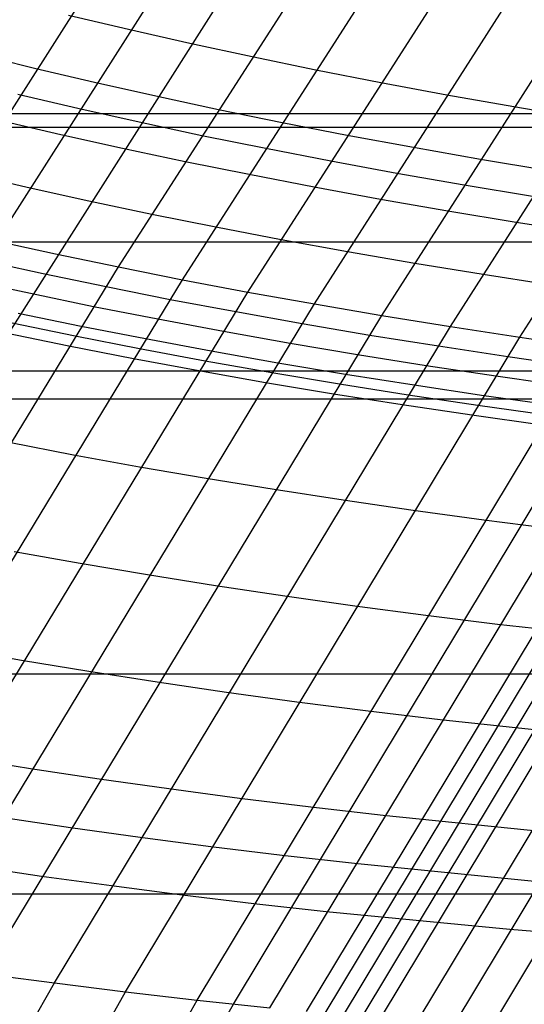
# Model space of a CAD drawing. Extents: x -260 to 296, y -277 to 294.
# Tile 79 of 241: x -167.86 to -162.47, y 103.34 to 113.86. Entities that reach past the tile are written whole.
import ezdxf

# ---------------------------------------------------------------- set-up
doc = ezdxf.new("R2010")
doc.units = 0
doc.layers.add('PREDEFINITO', color=7, linetype='CONTINUOUS')

msp = doc.modelspace()

# ---------------------------------------------------------------- linework, layer by layer
at = {"layer": 'PREDEFINITO'}
for p, q in [((-170.607, 108.732, 431.704), (-165.889, 116.125, 432.761)), ((-169.957, 108.588, 432.274), (-165.255, 115.972, 433.317)), ((-169.292, 108.448, 432.831), (-164.607, 115.821, 433.861)), ((-166.808, 111.222, 433.769), (-163.944, 115.674, 434.392)), ((-166.123, 111.086, 434.294), (-163.269, 115.531, 434.909)), ((-165.424, 110.954, 434.805), (-162.582, 115.391, 435.413)), ((-164.714, 110.827, 435.301), (-161.883, 115.255, 435.902)), ((-163.993, 110.704, 435.781), (-161.172, 115.123, 436.375)), ((-163.261, 110.586, 436.245), (-160.452, 114.995, 436.833)), ((-162.52, 110.472, 436.694), (-159.722, 114.872, 437.275)), ((-167.339, 113.913, 432.438), (-166.7, 113.762, 432.998)), ((-166.7, 113.762, 432.998), (-166.046, 113.614, 433.546)), ((-166.046, 113.614, 433.546), (-165.379, 113.47, 434.08)), ((-168.329, 113.501, 431.783), (-167.704, 113.347, 432.356)), ((-165.379, 113.47, 434.08), (-164.698, 113.33, 434.601)), ((-167.704, 113.347, 432.356), (-167.064, 113.196, 432.917)), ((-164.698, 113.33, 434.601), (-164.005, 113.194, 435.108)), ((-167.064, 113.196, 432.917), (-166.409, 113.05, 433.466)), ((-164.005, 113.194, 435.108), (-163.301, 113.062, 435.601)), ((-167.883, 113.068, 432.316), (-167.242, 112.918, 432.878)), ((-166.409, 113.05, 433.466), (-165.74, 112.906, 434.002)), ((-163.301, 113.062, 435.601), (-162.585, 112.935, 436.078)), ((-167.242, 112.918, 432.878), (-166.587, 112.771, 433.427)), ((-165.74, 112.906, 434.002), (-165.058, 112.767, 434.524)), ((-162.585, 112.935, 436.078), (-161.859, 112.811, 436.538)), ((-178.47, 112.861, 413.208), (214.297, 112.861, 413.208)), ((-168.062, 112.788, 432.276), (-167.421, 112.639, 432.838)), ((-180.353, 112.714, 403.992), (216.174, 112.714, 403.992)), ((-166.587, 112.771, 433.427), (-165.918, 112.628, 433.963)), ((-165.058, 112.767, 434.524), (-164.364, 112.632, 435.032)), ((-167.421, 112.639, 432.838), (-166.765, 112.492, 433.388)), ((-165.918, 112.628, 433.963), (-165.235, 112.49, 434.486)), ((-164.364, 112.632, 435.032), (-163.658, 112.501, 435.525)), ((-166.765, 112.492, 433.388), (-166.095, 112.35, 433.925)), ((-165.235, 112.49, 434.486), (-164.54, 112.355, 434.994)), ((-163.658, 112.501, 435.525), (-162.941, 112.375, 436.003)), ((-162.941, 112.375, 436.003), (-162.213, 112.253, 436.464)), ((-166.095, 112.35, 433.925), (-165.412, 112.212, 434.447)), ((-164.54, 112.355, 434.994), (-163.834, 112.225, 435.488)), ((-168.423, 112.223, 432.195), (-167.781, 112.073, 432.758)), ((-165.412, 112.212, 434.447), (-164.716, 112.078, 434.956)), ((-163.834, 112.225, 435.488), (-163.116, 112.099, 435.966)), ((-167.781, 112.073, 432.758), (-167.123, 111.928, 433.309)), ((-164.716, 112.078, 434.956), (-164.009, 111.948, 435.451)), ((-163.116, 112.099, 435.966), (-162.387, 111.978, 436.428)), ((-164.009, 111.948, 435.451), (-163.29, 111.823, 435.929)), ((-167.123, 111.928, 433.309), (-166.452, 111.787, 433.847)), ((-166.452, 111.787, 433.847), (-165.768, 111.65, 434.371)), ((-163.29, 111.823, 435.929), (-162.561, 111.702, 436.391)), ((-165.768, 111.65, 434.371), (-165.071, 111.517, 434.88)), ((-162.561, 111.702, 436.391), (-161.823, 111.586, 436.839)), ((-179.417, 111.491, 412.896), (215.241, 111.491, 412.896)), ((-168.139, 111.507, 432.679), (-167.481, 111.363, 433.23)), ((-165.071, 111.517, 434.88), (-164.362, 111.388, 435.376)), ((-167.481, 111.363, 433.23), (-166.808, 111.222, 433.769)), ((-164.362, 111.388, 435.376), (-163.642, 111.264, 435.855)), ((-171.122, 104.126, 432.853), (-166.808, 111.222, 433.769)), ((-168.272, 111.296, 432.649), (-167.613, 111.152, 433.201)), ((-166.808, 111.222, 433.769), (-166.123, 111.086, 434.294)), ((-163.642, 111.264, 435.855), (-162.911, 111.144, 436.318)), ((-167.613, 111.152, 433.201), (-166.94, 111.012, 433.74)), ((-162.911, 111.144, 436.318), (-162.172, 111.03, 436.766)), ((-170.42, 104.004, 433.39), (-166.123, 111.086, 434.294)), ((-168.405, 111.085, 432.619), (-167.746, 110.941, 433.172)), ((-166.94, 111.012, 433.74), (-166.254, 110.876, 434.265)), ((-166.123, 111.086, 434.294), (-165.424, 110.954, 434.805)), ((-169.706, 103.888, 433.912), (-165.424, 110.954, 434.805)), ((-167.746, 110.941, 433.172), (-167.072, 110.801, 433.711)), ((-165.424, 110.954, 434.805), (-164.714, 110.827, 435.301)), ((-168.979, 103.777, 434.42), (-164.714, 110.827, 435.301)), ((-167.072, 110.801, 433.711), (-166.386, 110.666, 434.237)), ((-166.254, 110.876, 434.265), (-165.555, 110.745, 434.777)), ((-165.19, 103.305, 436.71), (-160.667, 110.815, 437.611)), ((-164.714, 110.827, 435.301), (-163.993, 110.704, 435.781)), ((-168.241, 103.671, 434.911), (-163.993, 110.704, 435.781)), ((-167.878, 110.73, 433.143), (-167.204, 110.591, 433.683)), ((-165.555, 110.745, 434.777), (-164.845, 110.618, 435.273)), ((-164.798, 103.266, 436.912), (-160.284, 110.765, 437.808)), ((-164.601, 103.247, 437.01), (-160.092, 110.74, 437.903)), ((-164.404, 103.228, 437.106), (-159.9, 110.716, 437.997)), ((-164.206, 103.21, 437.203), (-159.707, 110.692, 438.092)), ((-163.993, 110.704, 435.781), (-163.261, 110.586, 436.245)), ((-167.944, 110.625, 433.128), (-167.27, 110.486, 433.668)), ((-167.492, 103.571, 435.386), (-163.261, 110.586, 436.245)), ((-167.204, 110.591, 433.683), (-166.517, 110.456, 434.209)), ((-166.386, 110.666, 434.237), (-165.686, 110.535, 434.749)), ((-164.845, 110.618, 435.273), (-164.123, 110.495, 435.754)), ((-164.009, 103.192, 437.301), (-159.515, 110.668, 438.188)), ((-163.616, 103.157, 437.501), (-159.132, 110.622, 438.383)), ((-163.261, 110.586, 436.245), (-162.52, 110.472, 436.694)), ((-163.223, 103.124, 437.698), (-158.748, 110.577, 438.575)), ((-168.01, 110.519, 433.114), (-167.336, 110.38, 433.654)), ((-167.27, 110.486, 433.668), (-166.582, 110.351, 434.195)), ((-166.733, 103.476, 435.845), (-162.52, 110.472, 436.694)), ((-165.686, 110.535, 434.749), (-164.975, 110.408, 435.245)), ((-164.123, 110.495, 435.754), (-163.39, 110.378, 436.218)), ((-162.827, 103.093, 437.888), (-158.362, 110.533, 438.76)), ((-162.52, 110.472, 436.694), (-161.77, 110.364, 437.128)), ((-167.336, 110.38, 433.654), (-166.648, 110.245, 434.18)), ((-166.517, 110.456, 434.209), (-165.817, 110.325, 434.721)), ((-164.975, 110.408, 435.245), (-164.253, 110.286, 435.726)), ((-163.39, 110.378, 436.218), (-162.649, 110.265, 436.667)), ((-166.582, 110.351, 434.195), (-165.882, 110.22, 434.707)), ((-165.966, 103.388, 436.288), (-161.77, 110.364, 437.128)), ((-165.817, 110.325, 434.721), (-165.105, 110.199, 435.218)), ((-165.58, 103.346, 436.502), (-161.392, 110.312, 437.337)), ((-164.253, 110.286, 435.726), (-163.52, 110.169, 436.191)), ((-162.649, 110.265, 436.667), (-161.899, 110.157, 437.101)), ((-166.648, 110.245, 434.18), (-165.948, 110.115, 434.693)), ((-165.882, 110.22, 434.707), (-165.17, 110.094, 435.204)), ((-165.105, 110.199, 435.218), (-164.382, 110.078, 435.699)), ((-163.52, 110.169, 436.191), (-162.778, 110.057, 436.641)), ((-180.353, 110.113, 412.592), (216.174, 110.113, 412.592)), ((-165.948, 110.115, 434.693), (-165.236, 109.989, 435.19)), ((-165.17, 110.094, 435.204), (-164.447, 109.973, 435.686)), ((-164.382, 110.078, 435.699), (-163.649, 109.961, 436.164)), ((-162.778, 110.057, 436.641), (-162.027, 109.95, 437.075)), ((-165.236, 109.989, 435.19), (-164.512, 109.868, 435.672)), ((-164.447, 109.973, 435.686), (-163.714, 109.857, 436.151)), ((-163.649, 109.961, 436.164), (-162.906, 109.849, 436.614)), ((-164.512, 109.868, 435.672), (-163.778, 109.752, 436.137)), ((-163.714, 109.857, 436.151), (-162.971, 109.745, 436.601)), ((-162.906, 109.849, 436.614), (-162.155, 109.743, 437.048)), ((-182.193, 109.814, 403.384), (218.008, 109.814, 403.384)), ((-163.778, 109.752, 436.137), (-163.035, 109.641, 436.587)), ((-162.971, 109.745, 436.601), (-162.219, 109.639, 437.035)), ((-163.035, 109.641, 436.587), (-162.283, 109.535, 437.022)), ((-167.976, 109.349, 433.514), (-167.286, 109.216, 434.042)), ((-167.286, 109.216, 434.042), (-166.583, 109.088, 434.557)), ((-166.583, 109.088, 434.557), (-165.869, 108.964, 435.056)), ((-165.869, 108.964, 435.056), (-165.143, 108.846, 435.539)), ((-165.143, 108.846, 435.539), (-164.406, 108.732, 436.006)), ((-164.406, 108.732, 436.006), (-163.661, 108.623, 436.458)), ((-163.661, 108.623, 436.458), (-162.906, 108.52, 436.894)), ((-162.906, 108.52, 436.894), (-162.143, 108.422, 437.31)), ((-167.92, 108.182, 433.905), (-167.215, 108.056, 434.421)), ((-167.215, 108.056, 434.421), (-166.498, 107.935, 434.922)), ((-166.498, 107.935, 434.922), (-165.77, 107.819, 435.408)), ((-165.77, 107.819, 435.408), (-165.031, 107.708, 435.876)), ((-165.031, 107.708, 435.876), (-164.282, 107.602, 436.33)), ((-164.282, 107.602, 436.33), (-163.526, 107.501, 436.767)), ((-163.526, 107.501, 436.767), (-162.76, 107.406, 437.184)), ((-162.76, 107.406, 437.184), (-160.819, 107.193, 438.16)), ((-168.551, 107.144, 433.771), (-167.844, 107.021, 434.288)), ((-167.844, 107.021, 434.288), (-167.124, 106.902, 434.791)), ((-167.124, 106.902, 434.791), (-166.393, 106.788, 435.278)), ((-183.989, 106.876, 402.805), (219.799, 106.876, 402.805)), ((-166.393, 106.788, 435.278), (-165.652, 106.68, 435.748)), ((-165.652, 106.68, 435.748), (-164.901, 106.577, 436.203)), ((-164.901, 106.577, 436.203), (-164.141, 106.479, 436.642)), ((-164.141, 106.479, 436.642), (-163.373, 106.387, 437.06)), ((-163.373, 106.387, 437.06), (-161.425, 106.181, 438.039)), ((-168.468, 105.981, 434.159), (-167.746, 105.864, 434.663)), ((-167.746, 105.864, 434.663), (-167.013, 105.753, 435.152)), ((-167.013, 105.753, 435.152), (-166.269, 105.648, 435.623)), ((-166.269, 105.648, 435.623), (-165.515, 105.547, 436.08)), ((-165.515, 105.547, 436.08), (-164.753, 105.453, 436.52)), ((-164.753, 105.453, 436.52), (-163.982, 105.364, 436.94)), ((-168.056, 105.344, 434.601), (-167.321, 105.234, 435.09)), ((-163.982, 105.364, 436.94), (-162.028, 105.166, 437.922)), ((-167.321, 105.234, 435.09), (-166.576, 105.13, 435.562)), ((-166.576, 105.13, 435.562), (-165.821, 105.031, 436.019)), ((-165.821, 105.031, 436.019), (-165.058, 104.938, 436.461)), ((-165.058, 104.938, 436.461), (-164.286, 104.85, 436.881)), ((-168.364, 104.823, 434.54), (-167.629, 104.714, 435.029)), ((-164.286, 104.85, 436.881), (-162.328, 104.657, 437.864)), ((-167.629, 104.714, 435.029), (-166.882, 104.611, 435.502)), ((-166.882, 104.611, 435.502), (-166.126, 104.514, 435.96)), ((-183.989, 104.524, 411.453), (219.799, 104.524, 411.453)), ((-166.126, 104.514, 435.96), (-165.362, 104.422, 436.402)), ((-165.362, 104.422, 436.402), (-164.588, 104.336, 436.823)), ((-164.588, 104.336, 436.823), (-162.627, 104.147, 437.808)), ((-162.627, 104.147, 437.808), (-162.233, 104.114, 437.997)), ((-168.241, 103.671, 434.911), (-167.492, 103.571, 435.386)), ((-170.736, 97.848, 434.82), (-167.492, 103.571, 435.386)), ((-167.492, 103.571, 435.386), (-166.733, 103.476, 435.845)), ((-169.964, 97.771, 435.287), (-166.733, 103.476, 435.845)), ((-166.733, 103.476, 435.845), (-165.966, 103.388, 436.288)), ((-169.184, 97.699, 435.738), (-165.966, 103.388, 436.288)), ((-168.79, 97.666, 435.956), (-165.58, 103.346, 436.502)), ((-165.966, 103.388, 436.288), (-165.19, 103.305, 436.71))]:
    msp.add_line(p, q, dxfattribs=at)
at = {"layer": 'PREDEFINITO', "extrusion": (8.21944e-05, 0.238151, 0.971228)}
for centre, radius in [((68.955, 85.885, 613.304), 155.099), ((69.027, 85.936, 613.304), 146.035)]:
    msp.add_arc(centre, radius, 289.26592, 347.24336, dxfattribs=at)

doc.saveas('drawing.dxf')
